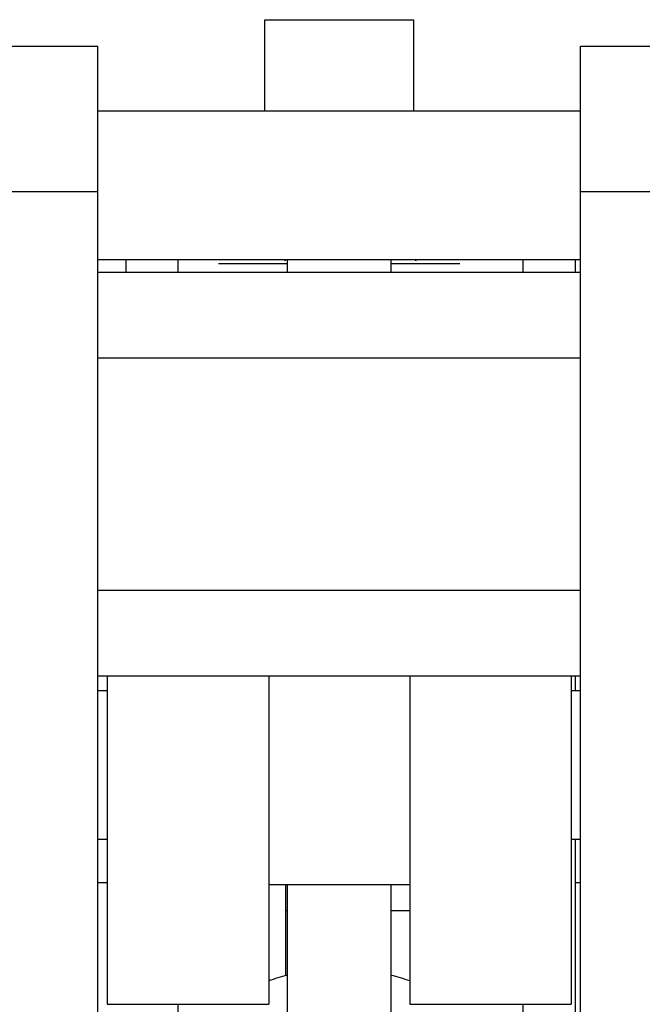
# Model space of a CAD drawing. Header units: millimetres. Extents: x 506 to 3445, y -268 to 1810.
# Tile 102 of 142: x 2408 to 2475, y 1242 to 1348. Entities that reach past the tile are written whole.
import ezdxf

# ---------------------------------------------------------------- set-up
doc = ezdxf.new("R2010")
doc.units = ezdxf.units.MM

msp = doc.modelspace()

# ---------------------------------------------------------------- linework, layer by layer
for p, q in [((2434.466, 1338.422), (2434.466, 1348.271)), ((2434.466, 1348.271), (2450.466, 1348.271)), ((2450.466, 1348.271), (2450.466, 1338.422)), ((2406.466, 1345.421), (2416.466, 1345.421)), ((2416.466, 1329.767), (2416.466, 1345.421)), ((2468.466, 1329.767), (2468.466, 1345.421)), ((2468.466, 1345.421), (2478.466, 1345.421)), ((2468.466, 1338.421), (2416.466, 1338.421)), ((2406.466, 1329.767), (2416.466, 1329.767)), ((2416.466, 1218.076), (2416.466, 1329.767)), ((2468.466, 1329.767), (2478.466, 1329.767)), ((2468.466, 1218.076), (2468.466, 1329.767)), ((2416.466, 1322.421), (2468.466, 1322.421)), ((2419.466, 1322.42), (2419.466, 1321.019)), ((2425.066, 1322.127), (2425.066, 1321.021)), ((2436.866, 1321.956), (2429.466, 1321.956)), ((2436.866, 1322.421), (2436.866, 1321.021)), ((2448.066, 1321.021), (2448.066, 1322.421)), ((2455.466, 1321.956), (2448.066, 1321.956)), ((2462.266, 1321.021), (2462.266, 1322.127)), ((2467.866, 1322.42), (2467.866, 1321.019)), ((2468.47, 1321.021), (2416.47, 1321.021)), ((2468.466, 1311.771), (2416.467, 1311.771)), ((2416.467, 1286.771), (2468.466, 1286.771)), ((2416.47, 1277.521), (2468.47, 1277.521)), ((2417.466, 1277.523), (2417.466, 1267.921)), ((2434.866, 1277.523), (2434.866, 1267.921)), ((2450.066, 1277.52), (2450.066, 1242.121)), ((2467.466, 1277.52), (2467.466, 1242.121)), ((2467.866, 1277.517), (2467.866, 1275.92)), ((2417.466, 1275.921), (2416.466, 1275.921)), ((2468.466, 1275.921), (2467.466, 1275.921)), ((2417.466, 1267.921), (2417.466, 1242.121)), ((2434.866, 1267.921), (2434.866, 1242.121)), ((2416.466, 1259.921), (2417.466, 1259.921)), ((2467.466, 1259.921), (2468.466, 1259.921)), ((2467.866, 1259.917), (2467.866, 1230.421)), ((2416.471, 1255.271), (2417.469, 1255.271)), ((2416.471, 1255.271), (2417.469, 1255.271)), ((2434.866, 1255.021), (2450.066, 1255.021)), ((2436.666, 1255.021), (2436.666, 1245.188)), ((2436.866, 1255.021), (2436.866, 1240.071)), ((2448.066, 1240.071), (2448.066, 1255.021)), ((2467.865, 1255.271), (2468.465, 1255.271)), ((2467.865, 1255.271), (2468.465, 1255.271)), ((2436.866, 1252.202), (2436.666, 1252.202)), ((2450.066, 1252.202), (2448.066, 1252.202)), ((2417.466, 1242.121), (2434.866, 1242.121)), ((2425.066, 1242.122), (2425.066, 1239.188)), ((2450.066, 1242.121), (2467.466, 1242.121)), ((2462.266, 1239.188), (2462.266, 1242.122))]:
    msp.add_line(p, q)
for centre, start, end in [((2440.666, 1228.871), 103.0739, 110.19656), ((2444.266, 1228.871), 69.80344, 76.92609)]:
    msp.add_arc(centre, 16.8, start, end)
for points in [[(2425.08, 1322.426), (2425.071, 1322.328), (2425.066, 1322.228), (2425.066, 1322.127)], [(2436.666, 1322.238), (2436.643, 1322.299), (2436.619, 1322.36), (2436.596, 1322.42)], [(2450.736, 1322.421), (2450.713, 1322.36), (2450.689, 1322.299), (2450.666, 1322.238)], [(2462.266, 1322.127), (2462.266, 1322.228), (2462.261, 1322.328), (2462.252, 1322.426)]]:
    msp.add_open_spline(points, degree=3)

doc.saveas('drawing.dxf')
